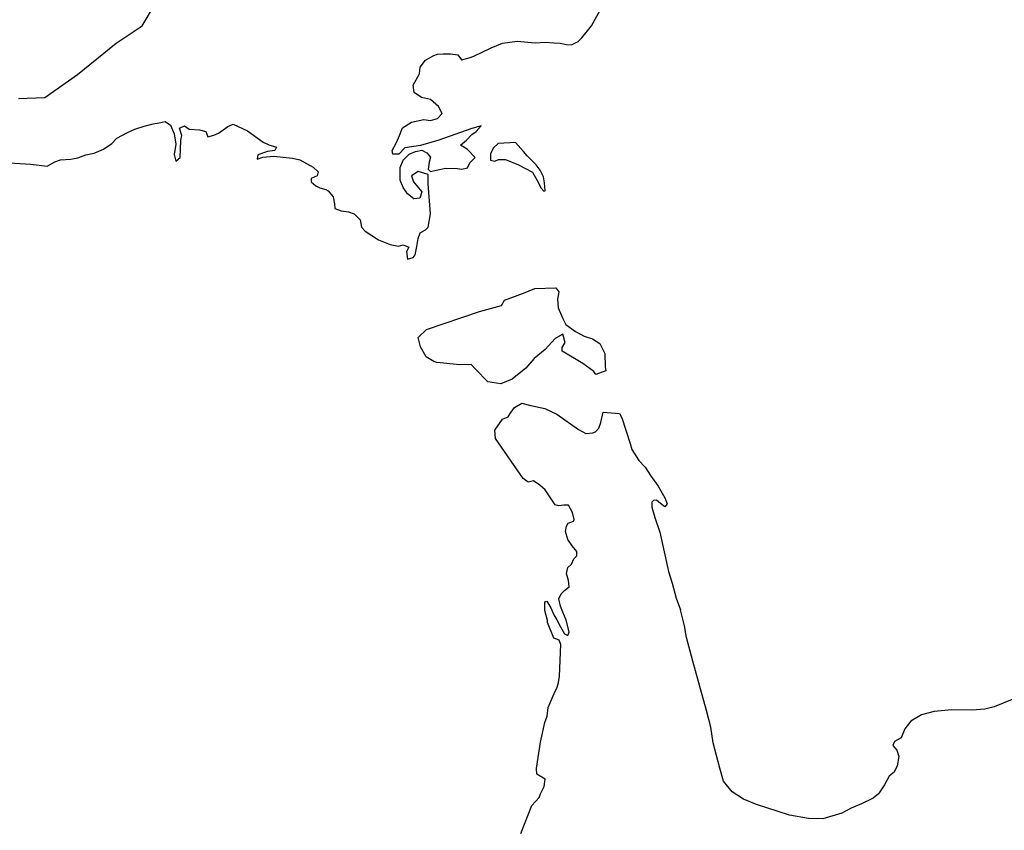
# Model space of a CAD drawing. Extents: x 119999 to 6050531, y -19778 to 3735158.
# Tile 45 of 66: x 2160877 to 2550195, y 625865 to 946272. Entities that reach past the tile are written whole.
import ezdxf

# ---------------------------------------------------------------- set-up
doc = ezdxf.new("R2010")
doc.units = 0
doc.header["$LTSCALE"] = 20
for name, color, linetype in [('90 - SITE GENERALLY', 2, 'Continuous'), ('BDY_LEFT', 7, 'Continuous'), ('GEN_LIN_D', 3, 'Continuous'), ('TOWNLAND', 7, 'Continuous'), ('WATER_FTR', 4, 'Continuous')]:
    doc.layers.add(name, color=color, linetype=linetype)

# ---------------------------------------------------------------- blocks, each defined once
blk = doc.blocks.new('1586')
at = {"layer": 'BDY_LEFT'}
for points in [[(122036.86, 307582.64), (122045.23, 307582.17), (122051.73, 307581.34), (122054.8, 307583.07), (122057.01, 307583.93), (122061.11, 307584.12), (122063.84, 307584.65), (122067.08, 307585.86), (122070.33, 307586.56), (122074.08, 307588.11), (122077.31, 307590.35), (122079.35, 307592.41), (122083.44, 307594.65), (122086.34, 307596.03), (122090.09, 307597.24), (122093.68, 307598.11), (122096.07, 307598.46), (122098.46, 307598.99), (122100.51, 307597.63), (122101.9, 307594.22), (122102.6, 307590.12), (122101.94, 307586.02), (122102.63, 307583.29), (122104.33, 307584.83), (122104.64, 307591.5), (122104.98, 307593.55), (122104.11, 307596.45), (122105.98, 307597.31), (122107.87, 307595.96), (122111.97, 307595.8), (122114.54, 307595.13), (122115.23, 307592.92)], [(122201.88, 307586.65), (122203.25, 307584.95), (122202.75, 307582.9), (122202.42, 307580.17), (122203.28, 307579.31), (122205.5, 307579.84), (122209.42, 307580.54), (122213.87, 307580.39), (122215.75, 307580.23), (122217.96, 307580.75), (122218.81, 307582.63), (122221.02, 307584.86), (122217.76, 307588.1), (122215.19, 307589.62), (122217.57, 307591.68), (122219.61, 307593.91), (122221.31, 307595.12), (122223.36, 307597.35), (122219.26, 307596.13), (122206.64, 307591.63), (122199.3, 307589.55), (122193.16, 307588.66), (122190.78, 307586.09), (122188.38, 307586.08), (122188.21, 307587.62), (122189.9, 307590.7), (122191.08, 307593.44), (122192.26, 307596.52), (122195.84, 307598.76), (122200.62, 307599.8), (122203.36, 307599.48), (122206.09, 307600.17), (122207.96, 307602.23), (122206.41, 307604.96), (122203.32, 307607.68), (122199.73, 307608.51), (122196.81, 307610.55), (122196.46, 307613.45), (122199, 307617.91), (122199.16, 307620.47), (122201.37, 307623.21), (122204.6, 307625.11), (122206.14, 307625.63), (122208.36, 307625.81), (122211.26, 307625.82), (122214.17, 307625.32), (122215.55, 307623.45), (122218.62, 307624.15), (122220.49, 307624.84), (122227.31, 307628.12), (122231.74, 307630.02), (122237.55, 307630.73), (122244.73, 307630.08), (122248.83, 307630.44), (122252.07, 307630.11), (122254.64, 307629.95), (122257.03, 307629.45), (122259.08, 307629.29), (122261.64, 307630.67), (122263.17, 307632.04), (122266.91, 307636.84), (122274.7, 307651.06)], [(122115.23, 307592.92), (122117.62, 307593.61), (122119.49, 307594.47), (122123.24, 307597.05), (122125.29, 307597.92), (122130.94, 307595.38), (122137.11, 307590.8), (122139.33, 307589.78), (122142.41, 307588.94), (122141.74, 307587.57), (122138.83, 307587.22), (122135.08, 307585.83), (122134.75, 307584.12), (122136.96, 307584.99), (122141.4, 307585.35), (122148.75, 307584.53), (122151.66, 307583.86), (122156.97, 307580.98), (122158.86, 307579.11), (122158.53, 307577.57), (122156.14, 307576.53), (122156.14, 307575.17), (122158.03, 307573.64), (122159.57, 307572.79), (122161.97, 307572.12), (122162.82, 307571.61), (122164.88, 307569.23), (122165.41, 307566.5), (122165.42, 307564.62), (122167.99, 307563.77), (122170.89, 307563.28), (122173.12, 307562.6), (122175.52, 307560.22), (122176.05, 307557.32), (122177.42, 307555.62), (122182.73, 307552.23), (122187.35, 307550.37), (122190.6, 307549.7), (122192.48, 307550.22), (122194.71, 307549.38), (122193.86, 307547.67), (122194.21, 307544.59), (122196.43, 307545.28), (122197.28, 307546.31), (122197.95, 307549.56), (122198.45, 307552.81), (122199.29, 307555.04), (122201.34, 307556.24), (122202.36, 307557.27), (122203.36, 307562.57), (122202.45, 307574.36), (122202.43, 307578.12), (122198.49, 307579.29), (122195.77, 307577.57), (122196.63, 307575.18), (122199.9, 307571.27), (122199.06, 307568.7), (122196.67, 307568.52), (122194.26, 307570.39), (122192.54, 307572.94), (122191.34, 307575.84), (122191.31, 307580.8), (122192.49, 307583.71), (122194.88, 307586.11), (122197.43, 307587.15), (122199.82, 307587.67), (122201.88, 307586.65)], [(122256.33, 307413.67), (122258.2, 307415.05), (122257.85, 307417.61), (122257.15, 307420.34), (122257.65, 307422.73), (122259.01, 307424.1), (122260.03, 307426.16), (122261.22, 307427.36), (122261.21, 307429.07), (122259.32, 307431.28), (122257.6, 307433.84), (122256.73, 307436.91), (122257.06, 307439.13), (122257.74, 307440.33), (122259.79, 307441.02), (122260.13, 307441.71), (122259.43, 307444.44), (122257.88, 307447.33), (122256, 307447.32), (122253.95, 307447.14), (122252.58, 307447.48), (122248.63, 307453.44), (122246.57, 307455.31), (122244, 307457.01), (122241.95, 307456.48), (122239.9, 307457.86), (122229.01, 307473.73), (122228.81, 307477.05), (122231.75, 307481.38), (122233.97, 307482.25), (122234.82, 307483.62), (122236.52, 307486.02), (122239.41, 307487.74), (122243, 307486.73), (122248.48, 307485.56), (122253.27, 307483.36), (122261.84, 307477.25), (122264.75, 307475.73), (122267.49, 307475.91), (122268.51, 307476.43), (122269.87, 307477.8), (122270.71, 307480.02), (122271.59, 307484.1), (122277.98, 307483.59), (122278.9, 307481.94), (122282.2, 307471.71), (122282.89, 307469.32), (122285.65, 307465.06), (122288.22, 307462.34), (122290.29, 307459.1), (122293.38, 307454.84), (122295.97, 307450.24), (122296.83, 307447.86), (122295.98, 307446.66), (122294.27, 307448.02), (122292.72, 307449.37), (122291.53, 307449.2), (122290.85, 307448.51), (122290.86, 307446.63), (122292.07, 307442.54), (122293.98, 307436.74), (122297.47, 307421.21), (122298.86, 307416.6), (122300.42, 307410.63), (122302.15, 307406.02)], [(122433.36, 307370.59), (122426.19, 307367.65), (122422.44, 307366.78), (122417.49, 307366.41), (122409.46, 307366.54), (122402.45, 307365.83), (122397.51, 307364.44), (122393.25, 307362.03), (122390.87, 307358.94), (122389.35, 307355.35), (122386.79, 307353.97), (122386.12, 307352.43), (122387.66, 307350.55), (122388.53, 307348), (122387.86, 307344.4), (122386.68, 307341.84), (122384.63, 307340.29), (122382.77, 307336.86), (122380.4, 307333.27), (122378.35, 307331.55), (122373.75, 307329.31), (122369.66, 307327.58), (122365.91, 307325.68), (122358.4, 307323.42), (122352.76, 307323.57), (122345.24, 307324.9), (122332.24, 307329.11), (122327.1, 307331.14), (122322.65, 307334.02), (122319.21, 307338.28), (122317.65, 307343.39), (122315.04, 307353.46), (122314.15, 307359.61), (122312.42, 307366.26), (122307.03, 307385.72), (122304.59, 307395.1), (122303.72, 307399.71), (122302.15, 307406.02)], [(122239.01, 307317.57), (122243.4, 307328.7), (122246.29, 307331.79), (122246.79, 307333.33), (122248.32, 307336.24), (122248.64, 307339.14), (122245.39, 307341.01), (122245.21, 307343.23), (122246.87, 307353.66), (122248.54, 307361.53), (122249.38, 307363.92), (122249.88, 307367.34), (122252.25, 307372.99), (122253.43, 307375.39), (122253.93, 307377.27), (122254.26, 307379.83), (122254.89, 307392.31), (122254.2, 307394.01), (122252.14, 307394.86), (122249.55, 307400.99), (122249.55, 307401.85), (122248.51, 307405.77), (122248.49, 307409.19), (122249.34, 307409.37), (122250.89, 307406.81), (122252.1, 307404.08), (122253.31, 307402.04), (122254.69, 307399.31), (122256.24, 307396.58), (122257.61, 307395.91), (122258.11, 307397.28), (122256.9, 307401.88), (122255.69, 307405.12), (122254.65, 307407.51), (122254.12, 307410.41), (122254.97, 307412.3), (122256.33, 307413.67)]]:
    blk.add_lwpolyline(points, dxfattribs=at)
at = {"layer": 'GEN_LIN_D'}
for points in [[(122040.45, 307608.14), (122050.78, 307608.51), (122063.75, 307617.64), (122079.07, 307629.94), (122089.29, 307636.89), (122093.78, 307644.32), (122096.09, 307645.03)], [(122240.14, 307587.17), (122236.88, 307590.75), (122230.05, 307590.37), (122228.18, 307588.66), (122226.99, 307586.43), (122227.01, 307583.7), (122228.72, 307583.36), (122230.25, 307584.05), (122232.98, 307584.07), (122238.12, 307581.87), (122243.6, 307578.99), (122245.49, 307575.75), (122247.05, 307572.68), (122248.08, 307571.49), (122248.59, 307571.67), (122248.4, 307574.74), (122248.05, 307577.13), (122246.67, 307579.86), (122245.12, 307581.9), (122241.52, 307585.47), (122240.14, 307587.17)], [(122272.64, 307500.5), (122268.63, 307499.02), (122267.89, 307500.17), (122263.6, 307503.4), (122255.38, 307508.31), (122255.37, 307509.68), (122256.56, 307511.74), (122255.69, 307514.98), (122252.62, 307513.26), (122248.71, 307508.97), (122244.28, 307505.36), (122241.06, 307501.58), (122235.61, 307497.12), (122231.18, 307495.39), (122226, 307496.13), (122221.07, 307501.15), (122219.35, 307503.02), (122214.91, 307502.83), (122205.85, 307503.81), (122204.65, 307504.15), (122201.57, 307506.01), (122199.33, 307509.93), (122198.46, 307513.69), (122201.69, 307516.78), (122222.67, 307523.88), (122231.37, 307526.31), (122232.56, 307528.37), (122240.06, 307531.14), (122244.5, 307533.04), (122252.87, 307533.25), (122254.07, 307531.71), (122253.57, 307528.81), (122253.76, 307525.39), (122255.49, 307521.47), (122256.86, 307518.74), (122260.64, 307516.03), (122264.06, 307514.16), (122267.31, 307513.15), (122270.23, 307511.29), (122272.29, 307507.37), (122272.32, 307502.07), (122272.64, 307500.5)], [(122256.33, 307413.67), (122258.2, 307415.05), (122257.85, 307417.61), (122257.15, 307420.34), (122257.65, 307422.73), (122259.01, 307424.1), (122260.03, 307426.16), (122261.22, 307427.36), (122261.21, 307429.07), (122259.32, 307431.28), (122257.6, 307433.84), (122256.73, 307436.91), (122257.06, 307439.13), (122257.74, 307440.33), (122259.79, 307441.02), (122260.13, 307441.71), (122259.43, 307444.44), (122257.88, 307447.33), (122256, 307447.32), (122253.95, 307447.14), (122252.58, 307447.48), (122248.63, 307453.44), (122246.57, 307455.31), (122244, 307457.01), (122241.95, 307456.48), (122239.9, 307457.86), (122229.01, 307473.73), (122228.81, 307477.05), (122231.75, 307481.38), (122233.97, 307482.25), (122234.82, 307483.62), (122236.52, 307486.02), (122239.41, 307487.74), (122243, 307486.73), (122248.48, 307485.56), (122253.27, 307483.36), (122261.84, 307477.25), (122264.75, 307475.73), (122267.49, 307475.91), (122268.51, 307476.43), (122269.87, 307477.8), (122270.71, 307480.02), (122271.59, 307484.1), (122277.98, 307483.59), (122278.9, 307481.94), (122282.2, 307471.71), (122282.89, 307469.32), (122285.65, 307465.06), (122288.22, 307462.34), (122290.29, 307459.1), (122293.38, 307454.84), (122295.97, 307450.24), (122296.83, 307447.86), (122295.98, 307446.66), (122294.27, 307448.02), (122292.72, 307449.37), (122291.53, 307449.2), (122290.85, 307448.51), (122290.86, 307446.63), (122292.07, 307442.54), (122293.98, 307436.74), (122297.47, 307421.21), (122298.86, 307416.6), (122300.42, 307410.63), (122302.15, 307406.02)], [(122239.01, 307317.57), (122243.4, 307328.7), (122246.29, 307331.79), (122246.79, 307333.33), (122248.32, 307336.24), (122248.64, 307339.14), (122245.39, 307341.01), (122245.21, 307343.23), (122246.87, 307353.66), (122248.54, 307361.53), (122249.38, 307363.92), (122249.88, 307367.34), (122252.25, 307372.99), (122253.43, 307375.39), (122253.93, 307377.27), (122254.26, 307379.83), (122254.89, 307392.31), (122254.2, 307394.01), (122252.14, 307394.86), (122249.55, 307400.99), (122249.55, 307401.85), (122248.51, 307405.77), (122248.49, 307409.19), (122249.34, 307409.37), (122250.89, 307406.81), (122252.1, 307404.08), (122253.31, 307402.04), (122254.69, 307399.31), (122256.24, 307396.58), (122257.61, 307395.91), (122258.11, 307397.28), (122256.9, 307401.88), (122255.69, 307405.12), (122254.65, 307407.51), (122254.12, 307410.41), (122254.97, 307412.3), (122256.33, 307413.67)]]:
    blk.add_lwpolyline(points, dxfattribs=at)
at = {"layer": 'TOWNLAND'}
for points in [[(122036.86, 307582.64), (122045.23, 307582.17), (122051.73, 307581.34), (122054.8, 307583.07), (122057.01, 307583.93), (122061.11, 307584.12), (122063.84, 307584.65), (122067.08, 307585.86), (122070.33, 307586.56), (122074.08, 307588.11), (122077.31, 307590.35), (122079.35, 307592.41), (122083.44, 307594.65), (122086.34, 307596.03), (122090.09, 307597.24), (122093.68, 307598.11), (122096.07, 307598.46), (122098.46, 307598.99), (122100.51, 307597.63), (122101.9, 307594.22), (122102.6, 307590.12), (122101.94, 307586.02), (122102.63, 307583.29), (122104.33, 307584.83), (122104.64, 307591.5), (122104.98, 307593.55), (122104.11, 307596.45), (122105.98, 307597.31), (122107.87, 307595.96), (122111.97, 307595.8), (122114.54, 307595.13), (122115.23, 307592.92)], [(122201.88, 307586.65), (122203.25, 307584.95), (122202.75, 307582.9), (122202.42, 307580.17), (122203.28, 307579.31), (122205.5, 307579.84), (122209.42, 307580.54), (122213.87, 307580.39), (122215.75, 307580.23), (122217.96, 307580.75), (122218.81, 307582.63), (122221.02, 307584.86), (122217.76, 307588.1), (122215.19, 307589.62), (122217.57, 307591.68), (122219.61, 307593.91), (122221.31, 307595.12), (122223.36, 307597.35), (122219.26, 307596.13), (122206.64, 307591.63), (122199.3, 307589.55), (122193.16, 307588.66), (122190.78, 307586.09), (122188.38, 307586.08), (122188.21, 307587.62), (122189.9, 307590.7), (122191.08, 307593.44), (122192.26, 307596.52), (122195.84, 307598.76), (122200.62, 307599.8), (122203.36, 307599.48), (122206.09, 307600.17), (122207.96, 307602.23), (122206.41, 307604.96), (122203.32, 307607.68), (122199.73, 307608.51), (122196.81, 307610.55), (122196.46, 307613.45), (122199, 307617.91), (122199.16, 307620.47), (122201.37, 307623.21), (122204.6, 307625.11), (122206.14, 307625.63), (122208.36, 307625.81), (122211.26, 307625.82), (122214.17, 307625.32), (122215.55, 307623.45), (122218.62, 307624.15), (122220.49, 307624.84), (122227.31, 307628.12), (122231.74, 307630.02), (122237.55, 307630.73), (122244.73, 307630.08), (122248.83, 307630.44), (122252.07, 307630.11), (122254.64, 307629.95), (122257.03, 307629.45), (122259.08, 307629.29), (122261.64, 307630.67), (122263.17, 307632.04), (122266.91, 307636.84), (122274.7, 307651.06)], [(122115.23, 307592.92), (122117.62, 307593.61), (122119.49, 307594.47), (122123.24, 307597.05), (122125.29, 307597.92), (122130.94, 307595.38), (122137.11, 307590.8), (122139.33, 307589.78), (122142.41, 307588.94), (122141.74, 307587.57), (122138.83, 307587.22), (122135.08, 307585.83), (122134.75, 307584.12), (122136.96, 307584.99), (122141.4, 307585.35), (122148.75, 307584.53), (122151.66, 307583.86), (122156.97, 307580.98), (122158.86, 307579.11), (122158.53, 307577.57), (122156.14, 307576.53), (122156.14, 307575.17), (122158.03, 307573.64), (122159.57, 307572.79), (122161.97, 307572.12), (122162.82, 307571.61), (122164.88, 307569.23), (122165.41, 307566.5), (122165.42, 307564.62), (122167.99, 307563.77), (122170.89, 307563.28), (122173.12, 307562.6), (122175.52, 307560.22), (122176.05, 307557.32), (122177.42, 307555.62), (122182.73, 307552.23), (122187.35, 307550.37), (122190.6, 307549.7), (122192.48, 307550.22), (122194.71, 307549.38), (122193.86, 307547.67), (122194.21, 307544.59), (122196.43, 307545.28), (122197.28, 307546.31), (122197.95, 307549.56), (122198.45, 307552.81), (122199.29, 307555.04), (122201.34, 307556.24), (122202.36, 307557.27), (122203.36, 307562.57), (122202.45, 307574.36), (122202.43, 307578.12), (122198.49, 307579.29), (122195.77, 307577.57), (122196.63, 307575.18), (122199.9, 307571.27), (122199.06, 307568.7), (122196.67, 307568.52), (122194.26, 307570.39), (122192.54, 307572.94), (122191.34, 307575.84), (122191.31, 307580.8), (122192.49, 307583.71), (122194.88, 307586.11), (122197.43, 307587.15), (122199.82, 307587.67), (122201.88, 307586.65)], [(122256.33, 307413.67), (122258.2, 307415.05), (122257.85, 307417.61), (122257.15, 307420.34), (122257.65, 307422.73), (122259.01, 307424.1), (122260.03, 307426.16), (122261.22, 307427.36), (122261.21, 307429.07), (122259.32, 307431.28), (122257.6, 307433.84), (122256.73, 307436.91), (122257.06, 307439.13), (122257.74, 307440.33), (122259.79, 307441.02), (122260.13, 307441.71), (122259.43, 307444.44), (122257.88, 307447.33), (122256, 307447.32), (122253.95, 307447.14), (122252.58, 307447.48), (122248.63, 307453.44), (122246.57, 307455.31), (122244, 307457.01), (122241.95, 307456.48), (122239.9, 307457.86), (122229.01, 307473.73), (122228.81, 307477.05), (122231.75, 307481.38), (122233.97, 307482.25), (122234.82, 307483.62), (122236.52, 307486.02), (122239.41, 307487.74), (122243, 307486.73), (122248.48, 307485.56), (122253.27, 307483.36), (122261.84, 307477.25), (122264.75, 307475.73), (122267.49, 307475.91), (122268.51, 307476.43), (122269.87, 307477.8), (122270.71, 307480.02), (122271.59, 307484.1), (122277.98, 307483.59), (122278.9, 307481.94), (122282.2, 307471.71), (122282.89, 307469.32), (122285.65, 307465.06), (122288.22, 307462.34), (122290.29, 307459.1), (122293.38, 307454.84), (122295.97, 307450.24), (122296.83, 307447.86), (122295.98, 307446.66), (122294.27, 307448.02), (122292.72, 307449.37), (122291.53, 307449.2), (122290.85, 307448.51), (122290.86, 307446.63), (122292.07, 307442.54), (122293.98, 307436.74), (122297.47, 307421.21), (122298.86, 307416.6), (122300.42, 307410.63), (122302.15, 307406.02)], [(122433.36, 307370.59), (122426.19, 307367.65), (122422.44, 307366.78), (122417.49, 307366.41), (122409.46, 307366.54), (122402.45, 307365.83), (122397.51, 307364.44), (122393.25, 307362.03), (122390.87, 307358.94), (122389.35, 307355.35), (122386.79, 307353.97), (122386.12, 307352.43), (122387.66, 307350.55), (122388.53, 307348), (122387.86, 307344.4), (122386.68, 307341.84), (122384.63, 307340.29), (122382.77, 307336.86), (122380.4, 307333.27), (122378.35, 307331.55), (122373.75, 307329.31), (122369.66, 307327.58), (122365.91, 307325.68), (122358.4, 307323.42), (122352.76, 307323.57), (122345.24, 307324.9), (122332.24, 307329.11), (122327.1, 307331.14), (122322.65, 307334.02), (122319.21, 307338.28), (122317.65, 307343.39), (122315.04, 307353.46), (122314.15, 307359.61), (122312.42, 307366.26), (122307.03, 307385.72), (122304.59, 307395.1), (122303.72, 307399.71), (122302.15, 307406.02)], [(122239.01, 307317.57), (122243.4, 307328.7), (122246.29, 307331.79), (122246.79, 307333.33), (122248.32, 307336.24), (122248.64, 307339.14), (122245.39, 307341.01), (122245.21, 307343.23), (122246.87, 307353.66), (122248.54, 307361.53), (122249.38, 307363.92), (122249.88, 307367.34), (122252.25, 307372.99), (122253.43, 307375.39), (122253.93, 307377.27), (122254.26, 307379.83), (122254.89, 307392.31), (122254.2, 307394.01), (122252.14, 307394.86), (122249.55, 307400.99), (122249.55, 307401.85), (122248.51, 307405.77), (122248.49, 307409.19), (122249.34, 307409.37), (122250.89, 307406.81), (122252.1, 307404.08), (122253.31, 307402.04), (122254.69, 307399.31), (122256.24, 307396.58), (122257.61, 307395.91), (122258.11, 307397.28), (122256.9, 307401.88), (122255.69, 307405.12), (122254.65, 307407.51), (122254.12, 307410.41), (122254.97, 307412.3), (122256.33, 307413.67)]]:
    blk.add_lwpolyline(points, dxfattribs=at)
at = {"layer": 'WATER_FTR'}
for points in [[(122036.86, 307582.64), (122045.23, 307582.17), (122051.73, 307581.34), (122054.8, 307583.07), (122057.01, 307583.93), (122061.11, 307584.12), (122063.84, 307584.65), (122067.08, 307585.86), (122070.33, 307586.56), (122074.08, 307588.11), (122077.31, 307590.35), (122079.35, 307592.41), (122083.44, 307594.65), (122086.34, 307596.03), (122090.09, 307597.24), (122093.68, 307598.11), (122096.07, 307598.46), (122098.46, 307598.99), (122100.51, 307597.63), (122101.9, 307594.22), (122102.6, 307590.12), (122101.94, 307586.02), (122102.63, 307583.29), (122104.33, 307584.83), (122104.64, 307591.5), (122104.98, 307593.55), (122104.11, 307596.45), (122105.98, 307597.31), (122107.87, 307595.96), (122111.97, 307595.8), (122114.54, 307595.13), (122115.23, 307592.92)], [(122201.88, 307586.65), (122203.25, 307584.95), (122202.75, 307582.9), (122202.42, 307580.17), (122203.28, 307579.31), (122205.5, 307579.84), (122209.42, 307580.54), (122213.87, 307580.39), (122215.75, 307580.23), (122217.96, 307580.75), (122218.81, 307582.63), (122221.02, 307584.86), (122217.76, 307588.1), (122215.19, 307589.62), (122217.57, 307591.68), (122219.61, 307593.91), (122221.31, 307595.12), (122223.36, 307597.35), (122219.26, 307596.13), (122206.64, 307591.63), (122199.3, 307589.55), (122193.16, 307588.66), (122190.78, 307586.09), (122188.38, 307586.08), (122188.21, 307587.62), (122189.9, 307590.7), (122191.08, 307593.44), (122192.26, 307596.52), (122195.84, 307598.76), (122200.62, 307599.8), (122203.36, 307599.48), (122206.09, 307600.17), (122207.96, 307602.23), (122206.41, 307604.96), (122203.32, 307607.68), (122199.73, 307608.51), (122196.81, 307610.55), (122196.46, 307613.45), (122199, 307617.91), (122199.16, 307620.47), (122201.37, 307623.21), (122204.6, 307625.11), (122206.14, 307625.63), (122208.36, 307625.81), (122211.26, 307625.82), (122214.17, 307625.32), (122215.55, 307623.45), (122218.62, 307624.15), (122220.49, 307624.84), (122227.31, 307628.12), (122231.74, 307630.02), (122237.55, 307630.73), (122244.73, 307630.08), (122248.83, 307630.44), (122252.07, 307630.11), (122254.64, 307629.95), (122257.03, 307629.45), (122259.08, 307629.29), (122261.64, 307630.67), (122263.17, 307632.04), (122266.91, 307636.84), (122274.7, 307651.06)], [(122115.23, 307592.92), (122117.62, 307593.61), (122119.49, 307594.47), (122123.24, 307597.05), (122125.29, 307597.92), (122130.94, 307595.38), (122137.11, 307590.8), (122139.33, 307589.78), (122142.41, 307588.94), (122141.74, 307587.57), (122138.83, 307587.22), (122135.08, 307585.83), (122134.75, 307584.12), (122136.96, 307584.99), (122141.4, 307585.35), (122148.75, 307584.53), (122151.66, 307583.86), (122156.97, 307580.98), (122158.86, 307579.11), (122158.53, 307577.57), (122156.14, 307576.53), (122156.14, 307575.17), (122158.03, 307573.64), (122159.57, 307572.79), (122161.97, 307572.12), (122162.82, 307571.61), (122164.88, 307569.23), (122165.41, 307566.5), (122165.42, 307564.62), (122167.99, 307563.77), (122170.89, 307563.28), (122173.12, 307562.6), (122175.52, 307560.22), (122176.05, 307557.32), (122177.42, 307555.62), (122182.73, 307552.23), (122187.35, 307550.37), (122190.6, 307549.7), (122192.48, 307550.22), (122194.71, 307549.38), (122193.86, 307547.67), (122194.21, 307544.59), (122196.43, 307545.28), (122197.28, 307546.31), (122197.95, 307549.56), (122198.45, 307552.81), (122199.29, 307555.04), (122201.34, 307556.24), (122202.36, 307557.27), (122203.36, 307562.57), (122202.45, 307574.36), (122202.43, 307578.12), (122198.49, 307579.29), (122195.77, 307577.57), (122196.63, 307575.18), (122199.9, 307571.27), (122199.06, 307568.7), (122196.67, 307568.52), (122194.26, 307570.39), (122192.54, 307572.94), (122191.34, 307575.84), (122191.31, 307580.8), (122192.49, 307583.71), (122194.88, 307586.11), (122197.43, 307587.15), (122199.82, 307587.67), (122201.88, 307586.65)], [(122240.14, 307587.17), (122236.88, 307590.75), (122230.05, 307590.37), (122228.18, 307588.66), (122226.99, 307586.43), (122227.01, 307583.7), (122228.72, 307583.36), (122230.25, 307584.05), (122232.98, 307584.07), (122238.12, 307581.87), (122243.6, 307578.99), (122245.49, 307575.75), (122247.05, 307572.68), (122248.08, 307571.49), (122248.59, 307571.67), (122248.4, 307574.74), (122248.05, 307577.13), (122246.67, 307579.86), (122245.12, 307581.9), (122241.52, 307585.47), (122240.14, 307587.17)], [(122272.64, 307500.5), (122268.63, 307499.02), (122267.89, 307500.17), (122263.6, 307503.4), (122255.38, 307508.31), (122255.37, 307509.68), (122256.56, 307511.74), (122255.69, 307514.98), (122252.62, 307513.26), (122248.71, 307508.97), (122244.28, 307505.36), (122241.06, 307501.58), (122235.61, 307497.12), (122231.18, 307495.39), (122226, 307496.13), (122221.07, 307501.15), (122219.35, 307503.02), (122214.91, 307502.83), (122205.85, 307503.81), (122204.65, 307504.15), (122201.57, 307506.01), (122199.33, 307509.93), (122198.46, 307513.69), (122201.69, 307516.78), (122222.67, 307523.88), (122231.37, 307526.31), (122232.56, 307528.37), (122240.06, 307531.14), (122244.5, 307533.04), (122252.87, 307533.25), (122254.07, 307531.71), (122253.57, 307528.81), (122253.76, 307525.39), (122255.49, 307521.47), (122256.86, 307518.74), (122260.64, 307516.03), (122264.06, 307514.16), (122267.31, 307513.15), (122270.23, 307511.29), (122272.29, 307507.37), (122272.32, 307502.07), (122272.64, 307500.5)], [(122256.33, 307413.67), (122258.2, 307415.05), (122257.85, 307417.61), (122257.15, 307420.34), (122257.65, 307422.73), (122259.01, 307424.1), (122260.03, 307426.16), (122261.22, 307427.36), (122261.21, 307429.07), (122259.32, 307431.28), (122257.6, 307433.84), (122256.73, 307436.91), (122257.06, 307439.13), (122257.74, 307440.33), (122259.79, 307441.02), (122260.13, 307441.71), (122259.43, 307444.44), (122257.88, 307447.33), (122256, 307447.32), (122253.95, 307447.14), (122252.58, 307447.48), (122248.63, 307453.44), (122246.57, 307455.31), (122244, 307457.01), (122241.95, 307456.48), (122239.9, 307457.86), (122229.01, 307473.73), (122228.81, 307477.05), (122231.75, 307481.38), (122233.97, 307482.25), (122234.82, 307483.62), (122236.52, 307486.02), (122239.41, 307487.74), (122243, 307486.73), (122248.48, 307485.56), (122253.27, 307483.36), (122261.84, 307477.25), (122264.75, 307475.73), (122267.49, 307475.91), (122268.51, 307476.43), (122269.87, 307477.8), (122270.71, 307480.02), (122271.59, 307484.1), (122277.98, 307483.59), (122278.9, 307481.94), (122282.2, 307471.71), (122282.89, 307469.32), (122285.65, 307465.06), (122288.22, 307462.34), (122290.29, 307459.1), (122293.38, 307454.84), (122295.97, 307450.24), (122296.83, 307447.86), (122295.98, 307446.66), (122294.27, 307448.02), (122292.72, 307449.37), (122291.53, 307449.2), (122290.85, 307448.51), (122290.86, 307446.63), (122292.07, 307442.54), (122293.98, 307436.74), (122297.47, 307421.21), (122298.86, 307416.6), (122300.42, 307410.63), (122302.15, 307406.02)], [(122433.36, 307370.59), (122426.19, 307367.65), (122422.44, 307366.78), (122417.49, 307366.41), (122409.46, 307366.54), (122402.45, 307365.83), (122397.51, 307364.44), (122393.25, 307362.03), (122390.87, 307358.94), (122389.35, 307355.35), (122386.79, 307353.97), (122386.12, 307352.43), (122387.66, 307350.55), (122388.53, 307348), (122387.86, 307344.4), (122386.68, 307341.84), (122384.63, 307340.29), (122382.77, 307336.86), (122380.4, 307333.27), (122378.35, 307331.55), (122373.75, 307329.31), (122369.66, 307327.58), (122365.91, 307325.68), (122358.4, 307323.42), (122352.76, 307323.57), (122345.24, 307324.9), (122332.24, 307329.11), (122327.1, 307331.14), (122322.65, 307334.02), (122319.21, 307338.28), (122317.65, 307343.39), (122315.04, 307353.46), (122314.15, 307359.61), (122312.42, 307366.26), (122307.03, 307385.72), (122304.59, 307395.1), (122303.72, 307399.71), (122302.15, 307406.02)], [(122239.01, 307317.57), (122243.4, 307328.7), (122246.29, 307331.79), (122246.79, 307333.33), (122248.32, 307336.24), (122248.64, 307339.14), (122245.39, 307341.01), (122245.21, 307343.23), (122246.87, 307353.66), (122248.54, 307361.53), (122249.38, 307363.92), (122249.88, 307367.34), (122252.25, 307372.99), (122253.43, 307375.39), (122253.93, 307377.27), (122254.26, 307379.83), (122254.89, 307392.31), (122254.2, 307394.01), (122252.14, 307394.86), (122249.55, 307400.99), (122249.55, 307401.85), (122248.51, 307405.77), (122248.49, 307409.19), (122249.34, 307409.37), (122250.89, 307406.81), (122252.1, 307404.08), (122253.31, 307402.04), (122254.69, 307399.31), (122256.24, 307396.58), (122257.61, 307395.91), (122258.11, 307397.28), (122256.9, 307401.88), (122255.69, 307405.12), (122254.65, 307407.51), (122254.12, 307410.41), (122254.97, 307412.3), (122256.33, 307413.67)]]:
    blk.add_lwpolyline(points, dxfattribs=at)

msp = doc.modelspace()

# ---------------------------------------------------------------- block references
at = {"layer": '90 - SITE GENERALLY', "xscale": 1000, "yscale": 1000, "zscale": 1000}
msp.add_blockref('1586', (-119880000.2, -306692999.7), dxfattribs=at)

doc.saveas('drawing.dxf')
